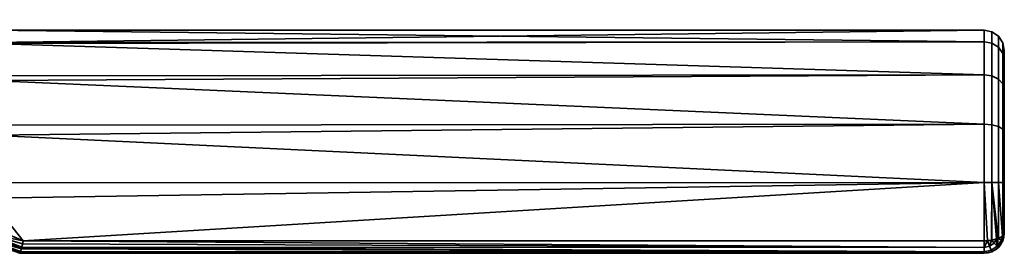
# Model space of a CAD drawing. Header units: millimetres. Extents: x -490 to 6690, y -115 to 132.
# Tile 100 of 256: x -226 to -129, y -115 to -92. Entities that reach past the tile are written whole.
import ezdxf

# ---------------------------------------------------------------- set-up
doc = ezdxf.new("R2010")
doc.units = ezdxf.units.MM
doc.layers.add('151', color=7, linetype='Continuous', true_color=0xffffff)

# ---------------------------------------------------------------- blocks, each defined once
blk = doc.blocks.new('UG_SURFACE_030')
at = {"layer": '151', "color": 254, "linetype": 'Continuous', "lineweight": 35}
for points in [[(-131, -94.144, 1098.254), (-229, -94.218, 1098.27), (-229, -93, 1104)], [(-131, -93, 1104), (-229, -93, 1104), (-229, -94.218, 1109.73)], [(-229, -94.218, 1109.73), (-131, -94.144, 1109.746), (-131, -93, 1104)], [(-229, -93, 1104), (-131, -93, 1104), (-131, -94.144, 1098.254)], [(-130.235, -94.285, 1109.688), (-130.235, -93.152, 1104), (-131, -93, 1104), (-131, -94.144, 1109.746)], [(-130.235, -93.152, 1104), (-130.235, -94.285, 1098.312), (-131, -94.144, 1098.254), (-131, -93, 1104)], [(-129.586, -94.685, 1109.522), (-129.586, -93.586, 1104), (-130.235, -93.152, 1104), (-130.235, -94.285, 1109.688)], [(-129.586, -93.586, 1104), (-129.586, -94.685, 1098.478), (-130.235, -94.285, 1098.312), (-130.235, -93.152, 1104)], [(-129.152, -95.285, 1109.273), (-129.152, -94.235, 1104), (-129.586, -93.586, 1104), (-129.586, -94.685, 1109.522)], [(-129.152, -94.235, 1104), (-129.152, -95.285, 1098.727), (-129.586, -94.685, 1098.478), (-129.586, -93.586, 1104)], [(-229, -94.297, 1097.899), (-131, -94.144, 1098.254), (-131, -97.402, 1093.385)], [(-131, -94.144, 1109.746), (-229, -94.218, 1109.73), (-229, -94.297, 1110.101)], [(-229, -94.297, 1110.101), (-131, -97.402, 1114.615), (-131, -94.144, 1109.746)], [(-229, -94.297, 1097.899), (-229, -94.218, 1098.27), (-131, -94.144, 1098.254)], [(-131, -97.402, 1093.385), (-229, -97.516, 1093.467), (-229, -94.297, 1097.899)], [(-229, -94.297, 1110.101), (-229, -97.516, 1114.532), (-131, -97.402, 1114.615)], [(-130.235, -97.51, 1114.508), (-130.235, -94.285, 1109.688), (-131, -94.144, 1109.746), (-131, -97.402, 1114.615)], [(-130.235, -94.285, 1098.312), (-130.235, -97.51, 1093.492), (-131, -97.402, 1093.385), (-131, -94.144, 1098.254)], [(-129.586, -97.816, 1114.201), (-129.586, -94.685, 1109.522), (-130.235, -94.285, 1109.688), (-130.235, -97.51, 1114.508)], [(-129.586, -94.685, 1098.478), (-129.586, -97.816, 1093.799), (-130.235, -97.51, 1093.492), (-130.235, -94.285, 1098.312)], [(-129.152, -98.275, 1113.742), (-129.152, -95.285, 1109.273), (-129.586, -94.685, 1109.522), (-129.586, -97.816, 1114.201)], [(-129.152, -95.285, 1098.727), (-129.152, -98.275, 1094.258), (-129.586, -97.816, 1093.799), (-129.586, -94.685, 1098.478)], [(-129, -95.992, 1108.98), (-129, -95, 1104), (-129.152, -94.235, 1104), (-129.152, -95.285, 1109.273)], [(-129, -95, 1104), (-129, -95.992, 1099.02), (-129.152, -95.285, 1098.727), (-129.152, -94.235, 1104)], [(-129, -98.815, 1113.2), (-129, -98.815, 1094.8), (-129, -95.992, 1099.02), (-129, -95, 1104)], [(-129, -95, 1104), (-129, -95.992, 1108.98), (-129, -98.815, 1113.2)], [(-129, -98.815, 1113.2), (-129, -95.992, 1108.98), (-129.152, -95.285, 1109.273), (-129.152, -98.275, 1113.742)], [(-129, -95.992, 1099.02), (-129, -98.815, 1094.8), (-129.152, -98.275, 1094.258), (-129.152, -95.285, 1098.727)], [(-229, -97.963, 1092.853), (-131, -97.402, 1093.385), (-131, -102.277, 1090.135)], [(-131, -102.277, 1117.865), (-131, -97.402, 1114.615), (-229, -97.963, 1115.147)], [(-131, -97.402, 1114.615), (-229, -97.516, 1114.532), (-229, -97.963, 1115.147)], [(-229, -97.963, 1092.853), (-229, -97.516, 1093.467), (-131, -97.402, 1093.385)], [(-131, -102.277, 1090.135), (-229, -102.376, 1090.305), (-229, -97.963, 1092.853)], [(-229, -97.963, 1115.147), (-229, -102.376, 1117.695), (-131, -102.277, 1117.865)], [(-130.235, -102.335, 1117.725), (-130.235, -97.51, 1114.508), (-131, -97.402, 1114.615), (-131, -102.277, 1117.865)], [(-130.235, -97.51, 1093.492), (-130.235, -102.335, 1090.275), (-131, -102.277, 1090.135), (-131, -97.402, 1093.385)], [(-129.586, -102.501, 1117.324), (-129.586, -97.816, 1114.201), (-130.235, -97.51, 1114.508), (-130.235, -102.335, 1117.725)], [(-129.586, -97.816, 1093.799), (-129.586, -102.501, 1090.676), (-130.235, -102.335, 1090.275), (-130.235, -97.51, 1093.492)], [(-129.152, -102.748, 1116.724), (-129.152, -98.275, 1113.742), (-129.586, -97.816, 1114.201), (-129.586, -102.501, 1117.324)], [(-129.152, -98.275, 1094.258), (-129.152, -102.748, 1091.276), (-129.586, -102.501, 1090.676), (-129.586, -97.816, 1093.799)], [(-129, -103.04, 1116.017), (-129, -98.815, 1113.2), (-129.152, -98.275, 1113.742), (-129.152, -102.748, 1116.724)], [(-129, -98.815, 1094.8), (-129, -103.04, 1091.983), (-129.152, -102.748, 1091.276), (-129.152, -98.275, 1094.258)], [(-129, -98.815, 1113.2), (-129, -103.04, 1091.983), (-129, -98.815, 1094.8)], [(-129, -98.815, 1113.2), (-129, -103.04, 1116.017), (-129, -103.04, 1091.983)], [(-229, -103.365, 1089.734), (-131, -102.277, 1090.135), (-131, -108.025, 1089)], [(-131, -108.025, 1119), (-131, -102.277, 1117.865), (-229, -103.365, 1118.266)], [(-131, -102.277, 1117.865), (-229, -102.376, 1117.695), (-229, -103.365, 1118.266)], [(-229, -103.365, 1089.734), (-229, -102.376, 1090.305), (-131, -102.277, 1090.135)], [(-130.235, -108.025, 1118.848), (-130.235, -102.335, 1117.725), (-131, -102.277, 1117.865), (-131, -108.025, 1119)], [(-130.235, -102.335, 1090.275), (-130.235, -108.025, 1089.152), (-131, -108.025, 1089), (-131, -102.277, 1090.135)], [(-129.586, -108.024, 1118.414), (-129.586, -102.501, 1117.324), (-130.235, -102.335, 1117.725), (-130.235, -108.025, 1118.848)], [(-129.586, -102.501, 1090.676), (-129.586, -108.024, 1089.586), (-130.235, -108.025, 1089.152), (-130.235, -102.335, 1090.275)], [(-129.152, -108.023, 1117.765), (-129.152, -102.748, 1116.724), (-129.586, -102.501, 1117.324), (-129.586, -108.024, 1118.414)], [(-129.152, -102.748, 1091.276), (-129.152, -108.023, 1090.235), (-129.586, -108.024, 1089.586), (-129.586, -102.501, 1090.676)], [(-129, -108.022, 1117), (-129, -103.04, 1116.017), (-129.152, -102.748, 1116.724), (-129.152, -108.023, 1117.765)], [(-129, -103.04, 1091.983), (-129, -108.022, 1091), (-129.152, -108.023, 1090.235), (-129.152, -102.748, 1091.276)], [(-131, -108.025, 1089), (-229, -108.051, 1089.242), (-229, -103.365, 1089.734)], [(-229, -103.365, 1118.266), (-229, -108.051, 1118.758), (-131, -108.025, 1119)], [(-129, -103.04, 1116.017), (-129, -113, 1092), (-129, -108.022, 1091), (-129, -103.04, 1091.983)], [(-129, -103.04, 1116.017), (-129, -108.022, 1117), (-129, -113, 1116), (-129, -113, 1092)], [(-131, -108.025, 1119), (-229, -109.568, 1118.918), (-225.647, -113.769, 1117.846)], [(-131, -108.025, 1119), (-229, -108.051, 1118.758), (-229, -109.568, 1118.918)], [(-225.647, -113.769, 1090.154), (-229, -109.568, 1089.082), (-131, -108.025, 1089)], [(-229, -109.568, 1089.082), (-229, -108.051, 1089.242), (-131, -108.025, 1089)], [(-131, -108.025, 1089), (-131, -113.769, 1090.154), (-225.647, -113.769, 1090.154)], [(-225.647, -113.769, 1117.846), (-131, -113.769, 1117.846), (-131, -108.025, 1119)], [(-131, -108.025, 1089), (-130.235, -108.025, 1089.152), (-130.267, -113.713, 1090.289), (-130.659, -113.743, 1090.216)], [(-131, -108.025, 1119), (-131, -113.769, 1117.846), (-130.659, -113.743, 1117.784)], [(-130.659, -113.743, 1117.784), (-130.267, -113.713, 1117.712), (-130.235, -108.025, 1118.848), (-131, -108.025, 1119)], [(-130.659, -113.743, 1090.216), (-131, -113.769, 1090.154), (-131, -108.025, 1089)], [(-130.235, -108.025, 1089.152), (-130.235, -113.711, 1090.294), (-130.267, -113.713, 1090.289)], [(-130.267, -113.713, 1117.712), (-130.235, -113.711, 1117.706), (-130.235, -108.025, 1118.848)], [(-130.235, -108.025, 1089.152), (-129.586, -108.024, 1089.586), (-129.586, -113.544, 1090.695), (-129.618, -113.552, 1090.674)], [(-129.618, -113.552, 1117.326), (-129.586, -113.544, 1117.305), (-129.586, -108.024, 1118.414), (-130.235, -108.025, 1118.848)], [(-130.235, -108.025, 1089.152), (-129.618, -113.552, 1090.674), (-129.755, -113.587, 1090.59)], [(-130.235, -108.025, 1118.848), (-130.235, -113.711, 1117.706), (-129.755, -113.587, 1117.41)], [(-129.755, -113.587, 1117.41), (-129.618, -113.552, 1117.326), (-130.235, -108.025, 1118.848)], [(-129.755, -113.587, 1090.59), (-130.235, -113.711, 1090.294), (-130.235, -108.025, 1089.152)], [(-129.586, -108.024, 1089.586), (-129.152, -108.023, 1090.235), (-129.152, -113.294, 1091.293), (-129.194, -113.318, 1091.236)], [(-129.194, -113.318, 1116.764), (-129.152, -113.294, 1116.706), (-129.152, -108.023, 1117.765), (-129.586, -108.024, 1118.414)], [(-129.586, -108.024, 1118.414), (-129.586, -113.544, 1117.305), (-129.194, -113.318, 1116.764)], [(-129.194, -113.318, 1091.236), (-129.586, -113.544, 1090.695), (-129.586, -108.024, 1089.586)], [(-129, -113, 1116), (-129, -108.022, 1117), (-129.152, -108.023, 1117.765), (-129.152, -113.294, 1116.706)], [(-129, -108.022, 1091), (-129, -113, 1092), (-129.152, -113.294, 1091.293), (-129.152, -108.023, 1090.235)], [(-229, -109.568, 1118.918), (-229, -112.361, 1118.352), (-225.647, -113.769, 1117.846)], [(-225.647, -113.769, 1090.154), (-229, -112.361, 1089.648), (-229, -109.568, 1089.082)], [(-225.647, -113.769, 1117.846), (-229, -112.361, 1118.352), (-229.297, -113.056, 1117.949)], [(-229.297, -113.056, 1090.051), (-229, -112.361, 1089.648), (-225.647, -113.769, 1090.154)], [(-225.794, -114.416, 1117.379), (-229.297, -113.056, 1117.949), (-229.54, -113.517, 1117.27)], [(-229.54, -113.517, 1090.73), (-229.297, -113.056, 1090.051), (-225.794, -114.416, 1090.621)], [(-229.297, -113.056, 1117.949), (-225.65, -113.783, 1117.84), (-225.647, -113.769, 1117.846)], [(-229.297, -113.056, 1117.949), (-225.79, -114.399, 1117.393), (-225.711, -114.067, 1117.692)], [(-225.711, -114.067, 1117.692), (-225.65, -113.783, 1117.84), (-229.297, -113.056, 1117.949)], [(-229.297, -113.056, 1117.949), (-225.794, -114.416, 1117.379), (-225.79, -114.399, 1117.393)], [(-229.297, -113.056, 1090.051), (-225.65, -113.783, 1090.16), (-225.711, -114.067, 1090.308)], [(-225.647, -113.769, 1090.154), (-225.65, -113.783, 1090.16), (-229.297, -113.056, 1090.051)], [(-225.711, -114.067, 1090.308), (-225.79, -114.399, 1090.607), (-229.297, -113.056, 1090.051)], [(-225.79, -114.399, 1090.607), (-225.794, -114.416, 1090.621), (-229.297, -113.056, 1090.051)], [(-129.289, -113.695, 1116.768), (-129.194, -113.318, 1116.764), (-129.586, -113.544, 1117.305)], [(-129.586, -113.544, 1090.695), (-129.194, -113.318, 1091.236), (-129.289, -113.695, 1091.232)], [(-129.289, -113.695, 1116.768), (-129.147, -113.752, 1116), (-129.152, -113.294, 1116.706)], [(-129.152, -113.294, 1116.706), (-129.194, -113.318, 1116.764), (-129.289, -113.695, 1116.768)], [(-129.289, -113.695, 1091.232), (-129.194, -113.318, 1091.236), (-129.152, -113.294, 1091.293)], [(-129.152, -113.294, 1091.293), (-129.147, -113.752, 1092), (-129.289, -113.695, 1091.232)], [(-129.147, -113.752, 1116), (-129, -113, 1116), (-129.152, -113.294, 1116.706)], [(-129.152, -113.294, 1091.293), (-129, -113, 1092), (-129.147, -113.752, 1092)], [(-129.147, -113.752, 1092), (-129, -113, 1092), (-129, -113, 1116), (-129.147, -113.752, 1116)], [(-225.919, -114.853, 1116.723), (-229.54, -113.517, 1117.27), (-229.684, -113.659, 1116.438)], [(-229.684, -113.659, 1091.562), (-229.54, -113.517, 1090.73), (-225.919, -114.853, 1091.277)], [(-229.684, -113.659, 1091.562), (-226, -115, 1092.051), (-226, -115, 1115.949), (-229.684, -113.659, 1116.438)], [(-229.684, -113.659, 1116.438), (-225.93, -114.888, 1116.66), (-225.919, -114.853, 1116.723)], [(-229.684, -113.659, 1116.438), (-225.998, -115, 1116), (-225.93, -114.888, 1116.66)], [(-229.684, -113.659, 1116.438), (-226, -115, 1115.949), (-225.998, -115, 1116)], [(-225.919, -114.853, 1091.277), (-225.93, -114.888, 1091.34), (-229.684, -113.659, 1091.562)], [(-225.93, -114.888, 1091.34), (-225.998, -115, 1092), (-229.684, -113.659, 1091.562)], [(-225.998, -115, 1092), (-226, -115, 1092.051), (-229.684, -113.659, 1091.562)], [(-229.54, -113.517, 1117.27), (-225.831, -114.566, 1117.244), (-225.794, -114.416, 1117.379)], [(-229.54, -113.517, 1117.27), (-225.913, -114.835, 1116.757), (-225.831, -114.566, 1117.244)], [(-229.54, -113.517, 1117.27), (-225.919, -114.853, 1116.723), (-225.913, -114.835, 1116.757)], [(-225.794, -114.416, 1090.621), (-225.831, -114.566, 1090.757), (-229.54, -113.517, 1090.73)], [(-225.831, -114.566, 1090.757), (-225.913, -114.835, 1091.243), (-229.54, -113.517, 1090.73)], [(-225.913, -114.835, 1091.243), (-225.919, -114.853, 1091.277), (-229.54, -113.517, 1090.73)], [(-131, -114.847, 1116.764), (-225.794, -114.416, 1117.379), (-225.831, -114.566, 1117.244)], [(-225.831, -114.566, 1090.757), (-225.794, -114.416, 1090.621), (-131, -114.846, 1091.232)], [(-225.79, -114.399, 1117.393), (-225.794, -114.416, 1117.379), (-131, -114.847, 1116.764)], [(-131, -114.846, 1091.232), (-225.794, -114.416, 1090.621), (-225.79, -114.399, 1090.607)], [(-225.711, -114.067, 1117.692), (-225.79, -114.399, 1117.393), (-131, -114.415, 1117.411)], [(-131, -114.41, 1090.581), (-225.79, -114.399, 1090.607), (-225.711, -114.067, 1090.308)], [(-131, -114.847, 1116.764), (-131, -114.846, 1116.768), (-225.79, -114.399, 1117.393)], [(-131, -114.846, 1116.768), (-131, -114.415, 1117.411), (-225.79, -114.399, 1117.393)], [(-225.79, -114.399, 1090.607), (-131, -114.415, 1090.589), (-131, -114.846, 1091.232)], [(-131, -114.41, 1090.581), (-131, -114.415, 1090.589), (-225.79, -114.399, 1090.607)], [(-131, -114.415, 1117.411), (-225.65, -113.783, 1117.84), (-225.711, -114.067, 1117.692)], [(-225.711, -114.067, 1090.308), (-225.65, -113.783, 1090.16), (-131, -114.41, 1090.581)], [(-225.647, -113.769, 1117.846), (-225.65, -113.783, 1117.84), (-131, -114.415, 1117.411)], [(-131, -114.41, 1090.581), (-225.65, -113.783, 1090.16), (-225.647, -113.769, 1090.154)], [(-131, -114.415, 1117.411), (-131, -114.41, 1117.419), (-225.647, -113.769, 1117.846)], [(-131, -114.41, 1117.419), (-131, -113.769, 1117.846), (-225.647, -113.769, 1117.846)], [(-225.647, -113.769, 1090.154), (-131, -113.769, 1090.154), (-131, -114.41, 1090.581)], [(-131, -114.41, 1117.419), (-130.458, -114.301, 1117.419), (-130.659, -113.743, 1117.784)], [(-130.659, -113.743, 1117.784), (-131, -113.769, 1117.846), (-131, -114.41, 1117.419)], [(-131, -114.41, 1090.581), (-131, -113.769, 1090.154), (-130.659, -113.743, 1090.216)], [(-130.659, -113.743, 1090.216), (-130.458, -114.301, 1090.581), (-131, -114.41, 1090.581)], [(-130.458, -114.301, 1117.419), (-131, -114.41, 1117.419), (-131, -114.415, 1117.411)], [(-131, -114.415, 1117.411), (-131, -114.846, 1116.768), (-130.289, -114.704, 1116.768), (-130.458, -114.301, 1117.419)], [(-130.458, -114.301, 1090.581), (-130.289, -114.704, 1091.232), (-131, -114.846, 1091.232), (-131, -114.415, 1090.589)], [(-131, -114.415, 1090.589), (-131, -114.41, 1090.581), (-130.458, -114.301, 1090.581)], [(-130.267, -113.713, 1117.712), (-130.659, -113.743, 1117.784), (-130.458, -114.301, 1117.419)], [(-130.458, -114.301, 1090.581), (-130.659, -113.743, 1090.216), (-130.267, -113.713, 1090.289)], [(-130.458, -114.301, 1117.419), (-129.999, -113.992, 1117.419), (-130.267, -113.713, 1117.712)], [(-130.267, -113.713, 1090.289), (-129.999, -113.992, 1090.581), (-130.458, -114.301, 1090.581)], [(-129.999, -113.992, 1117.419), (-130.458, -114.301, 1117.419), (-130.289, -114.704, 1116.768), (-129.688, -114.299, 1116.768)], [(-129.688, -114.299, 1091.232), (-130.289, -114.704, 1091.232), (-130.458, -114.301, 1090.581), (-129.999, -113.992, 1090.581)], [(-129.688, -114.299, 1116.768), (-130.289, -114.704, 1116.768), (-130.23, -114.846, 1116), (-129.587, -114.413, 1116)], [(-129.587, -114.413, 1092), (-130.23, -114.846, 1092), (-130.289, -114.704, 1091.232), (-129.688, -114.299, 1091.232)], [(-130.235, -113.711, 1117.706), (-130.267, -113.713, 1117.712), (-129.999, -113.992, 1117.419)], [(-129.999, -113.992, 1090.581), (-130.267, -113.713, 1090.289), (-130.235, -113.711, 1090.294)], [(-129.999, -113.992, 1117.419), (-129.755, -113.587, 1117.41), (-130.235, -113.711, 1117.706)], [(-130.235, -113.711, 1090.294), (-129.755, -113.587, 1090.59), (-129.999, -113.992, 1090.581)], [(-130.23, -114.846, 1092), (-129.587, -114.413, 1092), (-129.587, -114.413, 1116), (-130.23, -114.846, 1116)], [(-129.755, -113.587, 1117.41), (-129.999, -113.992, 1117.419), (-129.688, -114.299, 1116.768)], [(-129.688, -114.299, 1091.232), (-129.999, -113.992, 1090.581), (-129.755, -113.587, 1090.59)], [(-129.688, -114.299, 1116.768), (-129.618, -113.552, 1117.326), (-129.755, -113.587, 1117.41)], [(-129.755, -113.587, 1090.59), (-129.618, -113.552, 1090.674), (-129.688, -114.299, 1091.232)], [(-129.688, -114.299, 1116.768), (-129.289, -113.695, 1116.768), (-129.618, -113.552, 1117.326)], [(-129.618, -113.552, 1090.674), (-129.289, -113.695, 1091.232), (-129.688, -114.299, 1091.232)], [(-129.289, -113.695, 1116.768), (-129.688, -114.299, 1116.768), (-129.579, -114.408, 1116), (-129.155, -113.764, 1116)], [(-129.155, -113.764, 1092), (-129.579, -114.408, 1092), (-129.688, -114.299, 1091.232), (-129.289, -113.695, 1091.232)], [(-129.587, -114.413, 1116), (-129.579, -114.408, 1116), (-129.688, -114.299, 1116.768)], [(-129.688, -114.299, 1091.232), (-129.579, -114.408, 1092), (-129.587, -114.413, 1092)], [(-129.586, -113.544, 1117.305), (-129.618, -113.552, 1117.326), (-129.289, -113.695, 1116.768)], [(-129.289, -113.695, 1091.232), (-129.618, -113.552, 1090.674), (-129.586, -113.544, 1090.695)], [(-129.579, -114.408, 1116), (-129.587, -114.413, 1116), (-129.587, -114.413, 1092), (-129.579, -114.408, 1092)], [(-129.579, -114.408, 1092), (-129.155, -113.764, 1092), (-129.155, -113.764, 1116), (-129.579, -114.408, 1116)], [(-129.155, -113.764, 1116), (-129.147, -113.752, 1116), (-129.289, -113.695, 1116.768)], [(-129.289, -113.695, 1091.232), (-129.147, -113.752, 1092), (-129.155, -113.764, 1092)], [(-129.147, -113.752, 1116), (-129.155, -113.764, 1116), (-129.155, -113.764, 1092), (-129.147, -113.752, 1092)], [(-131, -115, 1092), (-131, -115, 1116), (-226, -115, 1115.949), (-226, -115, 1092.051)], [(-131, -115, 1116), (-225.998, -115, 1116), (-226, -115, 1115.949)], [(-226, -115, 1092.051), (-225.998, -115, 1092), (-131, -115, 1092)], [(-225.93, -114.888, 1116.66), (-225.998, -115, 1116), (-131, -115, 1116)], [(-131, -115, 1092), (-225.998, -115, 1092), (-225.93, -114.888, 1091.34)], [(-131, -115, 1116), (-225.919, -114.853, 1116.723), (-225.93, -114.888, 1116.66)], [(-225.93, -114.888, 1091.34), (-225.919, -114.853, 1091.277), (-131, -115, 1092)], [(-225.913, -114.835, 1116.757), (-225.919, -114.853, 1116.723), (-131, -115, 1116)], [(-131, -115, 1092), (-225.919, -114.853, 1091.277), (-225.913, -114.835, 1091.243)], [(-225.831, -114.566, 1117.244), (-225.913, -114.835, 1116.757), (-131, -114.847, 1116.764)], [(-131, -114.846, 1091.232), (-225.913, -114.835, 1091.243), (-225.831, -114.566, 1090.757)], [(-131, -115, 1116), (-131, -114.847, 1116.764), (-225.913, -114.835, 1116.757)], [(-131, -114.846, 1091.232), (-131, -114.847, 1091.236), (-225.913, -114.835, 1091.243)], [(-225.913, -114.835, 1091.243), (-131, -114.847, 1091.236), (-131, -115, 1092)], [(-130.289, -114.704, 1116.768), (-131, -114.847, 1116.764), (-131, -115, 1116), (-130.235, -114.847, 1116)], [(-130.289, -114.704, 1116.768), (-131, -114.846, 1116.768), (-131, -114.847, 1116.764)], [(-130.235, -114.847, 1092), (-131, -115, 1092), (-131, -114.847, 1091.236), (-130.289, -114.704, 1091.232)], [(-131, -114.847, 1091.236), (-131, -114.846, 1091.232), (-130.289, -114.704, 1091.232)], [(-130.235, -114.847, 1092), (-130.235, -114.847, 1116), (-131, -115, 1116), (-131, -115, 1092)], [(-130.235, -114.847, 1116), (-130.23, -114.846, 1116), (-130.289, -114.704, 1116.768)], [(-130.289, -114.704, 1091.232), (-130.23, -114.846, 1092), (-130.235, -114.847, 1092)], [(-130.23, -114.846, 1116), (-130.235, -114.847, 1116), (-130.235, -114.847, 1092), (-130.23, -114.846, 1092)]]:
    blk.add_3dface(points, dxfattribs=at)

msp = doc.modelspace()

# ---------------------------------------------------------------- linework, layer by layer
at = {"layer": '151', "color": 253, "linetype": 'Continuous', "lineweight": -3}
for p, q in [((-129, -113, 1116), (-129, -113, 1092)), ((-225.647, -113.769, 1117.846), (-131, -113.769, 1117.846)), ((-131, -113.769, 1090.154), (-225.647, -113.769, 1090.154)), ((-226, -115, 1092.051), (-226, -115, 1115.949)), ((-225.998, -115, 1092), (-131, -115, 1092)), ((-131, -115, 1116), (-225.998, -115, 1116)), ((-131, -115, 1092), (-131, -115, 1116))]:
    msp.add_line(p, q, dxfattribs=at)
at = {"layer": '151', "color": 253, "linetype": 'Continuous', "lineweight": -3, "extrusion": (-1, 0, 0)}
msp.add_arc((108, 1104, 131), 15, 67.38014, 292.61986, dxfattribs=at)
at = {"layer": '151', "color": 253, "linetype": 'Continuous', "lineweight": -3, "extrusion": (1, 0, 0)}
for centre, radius, start, end in [((-108, 1104, -129), 13, 247.38014, 112.61986), ((-113, 1116, -131), 2, 112.61986, 180), ((-113, 1092, -131), 2, 180, 247.38014)]:
    msp.add_arc(centre, radius, start, end, dxfattribs=at)
at = {"layer": '151', "color": 253, "linetype": 'Continuous', "lineweight": -3, "extrusion": (0, 0, -1)}
msp.add_arc((131, -113, -1092), 2, 180, 270, dxfattribs=at)
at = {"layer": '151', "color": 253, "linetype": 'Continuous', "lineweight": -3, "extrusion": (-1.44783e-14, -0.923077, -0.384615)}
msp.add_arc((-131, 1073.615, -324.923), 2, 360, 90, dxfattribs=at)
at = {"layer": '151', "color": 253, "linetype": 'Continuous', "lineweight": -3, "extrusion": (0, -0.923077, 0.384615)}
msp.add_arc((-131, 964.538, 524.308), 2, 270, 0, dxfattribs=at)
at = {"layer": '151', "color": 253, "linetype": 'Continuous', "lineweight": -3}
msp.add_arc((-131, -113, 1116), 2, 270, 0, dxfattribs=at)
at = {"layer": '151', "color": 253, "linetype": 'Continuous', "lineweight": -3, "extrusion": (0.387206, 0.921993, 0)}
for start_param, end_param in [(5.007398, 5.10718), (1.176005, 1.275787)]:
    msp.add_ellipse((-239.385, -108, 1104), major_axis=(35.717, -15), ratio=0.387206, start_param=start_param, end_param=end_param, dxfattribs=at)
at = {"layer": '151', "color": 253, "linetype": 'Continuous', "lineweight": -3}
for points in [[(-225.998, -115, 1092), (-225.939, -115, 1091.202), (-225.794, -114.484, 1090.452), (-225.647, -113.769, 1090.154)], [(-225.647, -113.769, 1117.846), (-225.794, -114.484, 1117.548), (-225.939, -115, 1116.798), (-225.998, -115, 1116)], [(-225.998, -115, 1116), (-225.999, -115, 1115.983), (-226, -115, 1115.966), (-226, -115, 1115.949)], [(-226, -115, 1092.051), (-226, -115, 1092.034), (-225.999, -115, 1092.017), (-225.998, -115, 1092)]]:
    msp.add_open_spline(points, degree=3, dxfattribs=at)

# ---------------------------------------------------------------- block references
msp.add_blockref('UG_SURFACE_030', (0, 0), dxfattribs=at)

doc.saveas('drawing.dxf')
